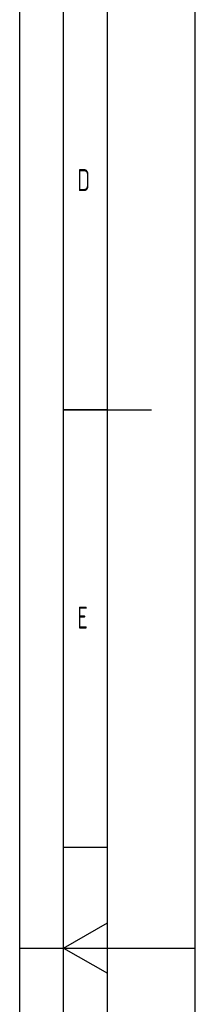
# Model space of a CAD drawing. Header units: millimetres. Extents: x 0 to 5940, y 0 to 4200.
# Tile 12 of 52: x 0 to 200, y 1421 to 2546. Entities that reach past the tile are written whole.
import ezdxf

# ---------------------------------------------------------------- set-up
doc = ezdxf.new("R2010")
doc.units = ezdxf.units.MM
doc.header["$LTSCALE"] = 50
doc.layers.get('0').update_dxf_attribs({"linetype": 'CONTINUOUS'})
doc.layers.add('KSB-BLATTRAND', color=2, linetype='CONTINUOUS')
doc.styles.get("Standard").update_dxf_attribs({"font": 'ISOCP.SHX'})

# ---------------------------------------------------------------- blocks, each defined once
blk = doc.blocks.new('Rahmen_A2')
at = {"color": 1, "ltscale": 150}
for p, q in [((0, 0), (0, 420)), ((10, 10), (10, 410)), ((20, 10), (20, 297)), ((0, 148.5), (20, 148.5))]:
    blk.add_line(p, q, dxfattribs=at)
at = {"layer": 'KSB-BLATTRAND'}
for p, q in [((5, 5), (5, 415)), ((10, 210), (5, 210)), ((5, 210), (15, 210)), ((10, 160), (5, 160))]:
    blk.add_line(p, q, dxfattribs=at)
at = {"layer": 'KSB-BLATTRAND', "color": 3}
for q in [(10, 151.39), (10, 145.61)]:
    blk.add_line((5, 148.5), q, dxfattribs=at)
at = {"layer": 'KSB-BLATTRAND', "width": 0.75}
for s, p in [('D', (6.56, 235)), ('E', (6.56, 185))]:
    blk.add_text(s, height=2.5, dxfattribs=at).set_placement(p)

msp = doc.modelspace()

# ---------------------------------------------------------------- block references
at = {"layer": 'KSB-BLATTRAND', "xscale": 10, "yscale": 10, "zscale": 10}
msp.add_blockref('Rahmen_A2', (0, 0), dxfattribs=at)

doc.saveas('drawing.dxf')
